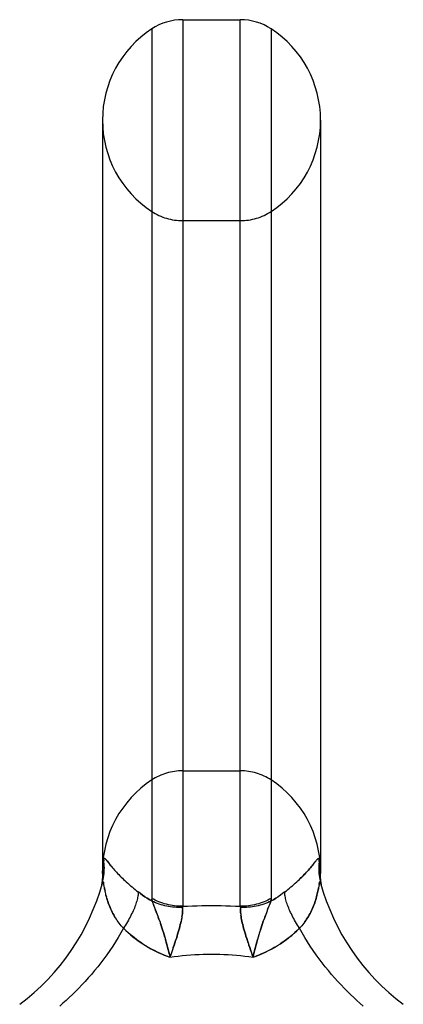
# Model space of a CAD drawing. Header units: inches. Extents: x 0 to 198, y 0 to 128.
# Tile 12 of 26: x 17.165 to 18.015, y 93.204 to 95.384. Entities that reach past the tile are written whole.
import ezdxf

# ---------------------------------------------------------------- set-up
doc = ezdxf.new("R2010")
doc.units = ezdxf.units.IN
doc.header["$LTSCALE"] = 10.872093
doc.header["$MEASUREMENT"] = 0
doc.linetypes.add('HIDDEN', pattern=[0.2, 0.1, -0.1])
doc.layers.get('0').update_dxf_attribs({"linetype": 'CONTINUOUS'})
doc.layers.add('DEFAULT_2', color=8, linetype='HIDDEN')

msp = doc.modelspace()

# ---------------------------------------------------------------- linework, layer by layer
at = {"color": 7, "linetype": 'Continuous'}
for p, q in [((17.5263, 95.3845), (17.5263, 93.4214)), ((17.5263, 95.3845), (17.6538, 95.3845)), ((17.6538, 93.4214), (17.6538, 95.3845)), ((17.4579, 95.3641), (17.4579, 93.4389)), ((17.7222, 95.3641), (17.7222, 93.4389)), ((17.3486, 95.162), (17.3486, 93.499)), ((17.8316, 95.162), (17.8316, 93.499)), ((17.3489, 93.5001), (17.3491, 93.5018)), ((17.3491, 93.5018), (17.3492, 93.5038)), ((17.3492, 93.5038), (17.3495, 93.5064)), ((17.3495, 93.5064), (17.3498, 93.5098)), ((17.3498, 93.5098), (17.3503, 93.5144)), ((17.8298, 93.5144), (17.8303, 93.5098)), ((17.8303, 93.5098), (17.8307, 93.5064)), ((17.831, 93.5027), (17.8311, 93.5009)), ((17.8311, 93.5009), (17.8313, 93.4993)), ((17.3481, 93.4799), (17.348, 93.4789)), ((17.3486, 93.499), (17.3486, 93.4942)), ((17.3486, 93.4942), (17.3488, 93.4986)), ((17.3488, 93.4986), (17.3489, 93.5001)), ((17.8313, 93.4993), (17.8313, 93.4986)), ((17.8313, 93.4986), (17.8315, 93.4942)), ((17.8315, 93.4942), (17.8316, 93.499)), ((17.8315, 93.4932), (17.8315, 93.4942)), ((17.3464, 93.4683), (17.3463, 93.4679)), ((17.3465, 93.469), (17.3464, 93.4683)), ((17.3467, 93.4699), (17.3465, 93.469)), ((17.3469, 93.4708), (17.3467, 93.4699)), ((17.347, 93.4718), (17.3469, 93.4708)), ((17.3472, 93.4727), (17.347, 93.4718)), ((17.3473, 93.4737), (17.3472, 93.4727)), ((17.3475, 93.4747), (17.3473, 93.4737)), ((17.3476, 93.4757), (17.3475, 93.4747)), ((17.3477, 93.4767), (17.3476, 93.4757)), ((17.3479, 93.4778), (17.3477, 93.4767)), ((17.348, 93.4789), (17.3479, 93.4778)), ((17.353, 93.4625), (17.3518, 93.4695)), ((17.8334, 93.4699), (17.8332, 93.4709)), ((17.8336, 93.4689), (17.8334, 93.4699)), ((17.8338, 93.4678), (17.8336, 93.4689)), ((17.3431, 93.4549), (17.3428, 93.4541)), ((17.8372, 93.4544), (17.837, 93.455)), ((17.8373, 93.454), (17.8371, 93.4548)), ((17.4587, 93.433), (17.4626, 93.4228)), ((17.4626, 93.4228), (17.4663, 93.413)), ((17.7151, 93.4165), (17.7124, 93.4092)), ((17.4663, 93.413), (17.4692, 93.4053)), ((17.7095, 93.4013), (17.7064, 93.3927)), ((17.7124, 93.4092), (17.7095, 93.4013)), ((17.6804, 93.3142), (17.6823, 93.3089))]:
    msp.add_line(p, q, dxfattribs=at)
for points in [[(17.3484, 93.473), (17.3495, 93.4771), (17.3504, 93.4813), (17.3511, 93.4855), (17.3518, 93.4897), (17.3522, 93.494), (17.3526, 93.4982), (17.3527, 93.5025), (17.3528, 93.5067), (17.3526, 93.511), (17.3524, 93.5153), (17.352, 93.5195), (17.3514, 93.5237)], [(17.3503, 93.5144), (17.351, 93.5202), (17.3514, 93.5237)], [(17.3514, 93.5237), (17.3515, 93.5243), (17.3516, 93.5248), (17.3516, 93.5253), (17.3517, 93.5257), (17.3518, 93.526), (17.3519, 93.5264), (17.3521, 93.5266), (17.3522, 93.5269), (17.3523, 93.5271), (17.3525, 93.5272), (17.3526, 93.5273), (17.3528, 93.5274), (17.353, 93.5275), (17.3532, 93.5275), (17.3535, 93.5274), (17.3537, 93.5273), (17.354, 93.5271), (17.3544, 93.5269), (17.3548, 93.5265), (17.3552, 93.5261), (17.3557, 93.5256), (17.3562, 93.525), (17.3569, 93.5242), (17.3576, 93.5234), (17.3584, 93.5223), (17.3594, 93.5211), (17.3629, 93.5166)], [(17.8208, 93.5211), (17.8217, 93.5223), (17.8225, 93.5234), (17.8233, 93.5242), (17.8239, 93.525), (17.8244, 93.5256), (17.8249, 93.5261), (17.8254, 93.5265), (17.8257, 93.5269), (17.8261, 93.5271), (17.8264, 93.5273), (17.8267, 93.5274), (17.8269, 93.5275), (17.8271, 93.5275), (17.8273, 93.5274), (17.8275, 93.5273), (17.8276, 93.5272), (17.8278, 93.5271), (17.8279, 93.5269), (17.8281, 93.5266), (17.8282, 93.5264), (17.8283, 93.526), (17.8284, 93.5257), (17.8285, 93.5253), (17.8286, 93.5248), (17.8287, 93.5243), (17.8287, 93.5237)], [(17.8287, 93.5237), (17.8282, 93.5195), (17.8278, 93.5153), (17.8275, 93.511), (17.8274, 93.5067), (17.8274, 93.5025), (17.8276, 93.4982), (17.8279, 93.494), (17.8284, 93.4897), (17.829, 93.4855), (17.8298, 93.4813), (17.8307, 93.4771), (17.8317, 93.473)], [(17.8287, 93.5237), (17.8295, 93.5171), (17.8298, 93.5144)], [(17.3629, 93.5166), (17.3643, 93.5148), (17.3658, 93.5129), (17.3675, 93.5108), (17.3692, 93.5087), (17.3711, 93.5065), (17.3731, 93.5041), (17.3752, 93.5017), (17.3775, 93.4993), (17.3798, 93.4967), (17.3822, 93.4942), (17.3847, 93.4916), (17.3873, 93.4889), (17.39, 93.4863), (17.3927, 93.4836), (17.3955, 93.4809), (17.3984, 93.4782), (17.4014, 93.4754), (17.4045, 93.4727), (17.4076, 93.4699), (17.4108, 93.4671), (17.4141, 93.4644), (17.4174, 93.4616), (17.4208, 93.4588), (17.4243, 93.456), (17.4278, 93.4532)], [(17.7523, 93.4532), (17.7559, 93.456), (17.7593, 93.4588), (17.7627, 93.4616), (17.7661, 93.4644), (17.7693, 93.4671), (17.7725, 93.4699), (17.7756, 93.4727), (17.7787, 93.4754), (17.7817, 93.4782), (17.7846, 93.4809), (17.7874, 93.4836), (17.7902, 93.4863), (17.7929, 93.4889), (17.7954, 93.4916), (17.7979, 93.4942), (17.8004, 93.4967), (17.8027, 93.4993), (17.8049, 93.5017), (17.807, 93.5041), (17.809, 93.5065), (17.8109, 93.5087), (17.8127, 93.5108), (17.8143, 93.5129), (17.8158, 93.5148), (17.8173, 93.5166), (17.8208, 93.5211)], [(17.8307, 93.5064), (17.8309, 93.5038), (17.831, 93.5027)], [(17.3485, 93.4863), (17.3485, 93.4857), (17.3485, 93.4851), (17.3484, 93.4845), (17.3484, 93.4839), (17.3484, 93.4833), (17.3483, 93.4827), (17.3483, 93.4822), (17.3482, 93.4816), (17.3482, 93.4811), (17.3481, 93.4805), (17.3481, 93.4799)], [(17.3486, 93.4942), (17.3486, 93.4934), (17.3486, 93.4927), (17.3486, 93.492), (17.3486, 93.4913), (17.3486, 93.4907), (17.3486, 93.49), (17.3486, 93.4894), (17.3486, 93.4888), (17.3486, 93.4881), (17.3486, 93.4875), (17.3485, 93.4869), (17.3485, 93.4863)], [(17.8332, 93.4709), (17.8331, 93.472), (17.833, 93.4725), (17.8329, 93.4731), (17.8328, 93.4736), (17.8327, 93.4742), (17.8327, 93.4748), (17.8326, 93.4753), (17.8325, 93.4759), (17.8324, 93.4765), (17.8324, 93.4771), (17.8323, 93.4777), (17.8322, 93.4783), (17.8322, 93.4789), (17.8321, 93.4795), (17.832, 93.4801), (17.832, 93.4807), (17.8319, 93.4814), (17.8319, 93.482), (17.8318, 93.4826), (17.8318, 93.4833), (17.8317, 93.4839), (17.8317, 93.4846), (17.8317, 93.4853), (17.8316, 93.486), (17.8316, 93.4866), (17.8316, 93.4873), (17.8316, 93.488), (17.8315, 93.4887), (17.8315, 93.4895), (17.8315, 93.4902), (17.8315, 93.4909), (17.8315, 93.4917), (17.8315, 93.4924), (17.8315, 93.4932)], [(17.3518, 93.4695), (17.3516, 93.4708), (17.3514, 93.4719), (17.3512, 93.4728), (17.351, 93.4736), (17.3508, 93.4742), (17.3507, 93.4748), (17.3505, 93.4752), (17.3504, 93.4756), (17.3503, 93.4758), (17.3501, 93.476), (17.35, 93.4761), (17.3499, 93.4761), (17.3497, 93.4761), (17.3496, 93.476), (17.3494, 93.4758), (17.3493, 93.4755), (17.3491, 93.4752), (17.349, 93.4748), (17.3488, 93.4743), (17.3486, 93.4737), (17.3484, 93.473)], [(17.3951, 93.3728), (17.3927, 93.3756), (17.3903, 93.3784), (17.388, 93.3812), (17.3858, 93.3841), (17.3836, 93.387), (17.3815, 93.39), (17.3794, 93.393), (17.3774, 93.3961), (17.3755, 93.3992), (17.3736, 93.4024), (17.3719, 93.4056), (17.3701, 93.4088), (17.3685, 93.4121), (17.3669, 93.4154), (17.3654, 93.4188), (17.364, 93.4222), (17.3627, 93.4256), (17.3614, 93.429), (17.3603, 93.4325), (17.3592, 93.4359), (17.3582, 93.4392), (17.3573, 93.4426), (17.3564, 93.4458), (17.3557, 93.449), (17.355, 93.452), (17.3544, 93.4549), (17.3539, 93.4576), (17.3534, 93.4602), (17.353, 93.4625)], [(17.8284, 93.4695), (17.8272, 93.4625), (17.8267, 93.4602), (17.8263, 93.4576), (17.8257, 93.4549), (17.8251, 93.452), (17.8244, 93.449), (17.8237, 93.4458), (17.8229, 93.4426), (17.8219, 93.4392), (17.8209, 93.4359), (17.8199, 93.4325), (17.8187, 93.429), (17.8174, 93.4256), (17.8161, 93.4222), (17.8147, 93.4188), (17.8132, 93.4154), (17.8116, 93.4121), (17.81, 93.4088), (17.8083, 93.4056), (17.8065, 93.4024), (17.8046, 93.3992), (17.8027, 93.3961), (17.8007, 93.393), (17.7987, 93.39), (17.7965, 93.387), (17.7944, 93.3841), (17.7921, 93.3812), (17.7898, 93.3784), (17.7875, 93.3756), (17.785, 93.3728)], [(17.8317, 93.473), (17.8315, 93.4737), (17.8313, 93.4743), (17.8312, 93.4748), (17.831, 93.4752), (17.8308, 93.4755), (17.8307, 93.4758), (17.8305, 93.476), (17.8304, 93.4761), (17.8303, 93.4761), (17.8301, 93.4761), (17.83, 93.476), (17.8299, 93.4758), (17.8297, 93.4756), (17.8296, 93.4752), (17.8294, 93.4748), (17.8293, 93.4742), (17.8291, 93.4736), (17.829, 93.4728), (17.8288, 93.4719), (17.8286, 93.4708), (17.8284, 93.4695)], [(17.4278, 93.4532), (17.4277, 93.451), (17.4276, 93.4486), (17.4273, 93.4462), (17.427, 93.4437), (17.4265, 93.4411), (17.4259, 93.4384), (17.4253, 93.4357), (17.4245, 93.4328), (17.4236, 93.4299), (17.4227, 93.4269), (17.4216, 93.4239), (17.4204, 93.4208), (17.4192, 93.4176), (17.4178, 93.4144), (17.4164, 93.4111), (17.4149, 93.4078), (17.4132, 93.4044), (17.4115, 93.401), (17.4098, 93.3975), (17.4079, 93.3941), (17.4059, 93.3906), (17.4039, 93.387), (17.4018, 93.3835), (17.3996, 93.3799), (17.3974, 93.3764), (17.3951, 93.3728)], [(17.4587, 93.433), (17.4532, 93.4361), (17.4478, 93.4392), (17.4426, 93.4426), (17.4375, 93.446), (17.4326, 93.4495), (17.4278, 93.4532)], [(17.4579, 93.4389), (17.4579, 93.438), (17.458, 93.4371), (17.4581, 93.4361), (17.4582, 93.4351), (17.4584, 93.4341), (17.4587, 93.433)], [(17.5263, 93.4214), (17.5218, 93.4214), (17.5173, 93.4216), (17.5128, 93.422), (17.5083, 93.4225), (17.5038, 93.4231), (17.4994, 93.4239), (17.495, 93.4248), (17.4906, 93.4259), (17.4863, 93.427), (17.482, 93.4284), (17.4778, 93.4298), (17.4737, 93.4314), (17.4696, 93.4331), (17.4656, 93.4349), (17.4617, 93.4369), (17.4579, 93.4389)], [(17.7222, 93.4389), (17.7184, 93.4369), (17.7145, 93.4349), (17.7105, 93.4331), (17.7064, 93.4314), (17.7023, 93.4298), (17.6981, 93.4284), (17.6938, 93.427), (17.6895, 93.4259), (17.6852, 93.4248), (17.6808, 93.4239), (17.6763, 93.4231), (17.6719, 93.4225), (17.6674, 93.422), (17.6629, 93.4216), (17.6584, 93.4214), (17.6538, 93.4214)], [(17.7523, 93.4532), (17.7476, 93.4495), (17.7426, 93.446), (17.7375, 93.4426), (17.7323, 93.4392), (17.727, 93.4361), (17.7215, 93.433)], [(17.7222, 93.4389), (17.7222, 93.438), (17.7222, 93.4371), (17.7221, 93.4361), (17.7219, 93.4351), (17.7217, 93.4341), (17.7215, 93.433)], [(17.785, 93.3728), (17.7827, 93.3764), (17.7805, 93.3799), (17.7783, 93.3835), (17.7762, 93.387), (17.7742, 93.3906), (17.7722, 93.3941), (17.7704, 93.3975), (17.7686, 93.401), (17.7669, 93.4044), (17.7653, 93.4078), (17.7637, 93.4111), (17.7623, 93.4144), (17.761, 93.4176), (17.7597, 93.4208), (17.7585, 93.4239), (17.7575, 93.4269), (17.7565, 93.4299), (17.7556, 93.4328), (17.7549, 93.4357), (17.7542, 93.4384), (17.7536, 93.4411), (17.7532, 93.4437), (17.7528, 93.4462), (17.7525, 93.4486), (17.7524, 93.451), (17.7523, 93.4532)], [(17.5261, 93.4188), (17.5216, 93.4187), (17.5172, 93.4187), (17.5127, 93.4189), (17.5083, 93.4192), (17.5039, 93.4196), (17.4995, 93.4202), (17.4952, 93.4209), (17.4909, 93.4217), (17.4867, 93.4227), (17.4825, 93.4238), (17.4783, 93.425), (17.4743, 93.4264), (17.4702, 93.4278), (17.4663, 93.4294), (17.4624, 93.4312), (17.4587, 93.433)], [(17.5261, 93.4188), (17.5261, 93.4168), (17.5261, 93.4148), (17.5261, 93.4125), (17.526, 93.4101), (17.5258, 93.4076), (17.5255, 93.4048), (17.5251, 93.4019), (17.5246, 93.3987), (17.5241, 93.3955), (17.5235, 93.3921), (17.5227, 93.3885), (17.5219, 93.3848), (17.521, 93.381), (17.52, 93.377), (17.5189, 93.3729), (17.5177, 93.3686), (17.5165, 93.3642), (17.5151, 93.3597), (17.5137, 93.3551), (17.5122, 93.3503), (17.5106, 93.3454), (17.5089, 93.3403), (17.5072, 93.3352), (17.5054, 93.33), (17.5036, 93.3248)], [(17.5263, 93.4214), (17.5262, 93.4209), (17.5261, 93.4205), (17.5261, 93.4201), (17.5261, 93.4197), (17.5261, 93.4192), (17.5261, 93.4188)], [(17.5263, 93.4214), (17.537, 93.4219), (17.5477, 93.4224), (17.5583, 93.4227), (17.5689, 93.423), (17.5795, 93.4231), (17.5901, 93.4232)], [(17.5901, 93.4232), (17.6006, 93.4231), (17.6112, 93.423), (17.6218, 93.4227), (17.6325, 93.4224), (17.6431, 93.4219), (17.6538, 93.4214)], [(17.6538, 93.4214), (17.6539, 93.4209), (17.654, 93.4205), (17.654, 93.4201), (17.6541, 93.4197), (17.6541, 93.4192), (17.6541, 93.4188)], [(17.6541, 93.4188), (17.654, 93.4168), (17.654, 93.4148), (17.654, 93.4125), (17.6542, 93.4101), (17.6544, 93.4076), (17.6547, 93.4048), (17.655, 93.4019), (17.6555, 93.3987), (17.656, 93.3955), (17.6567, 93.3921), (17.6574, 93.3885), (17.6582, 93.3848), (17.6591, 93.381), (17.6601, 93.377), (17.6612, 93.3729), (17.6624, 93.3686), (17.6637, 93.3642), (17.665, 93.3597), (17.6664, 93.355), (17.668, 93.3503), (17.6696, 93.3453), (17.6712, 93.3403), (17.6729, 93.3352), (17.6747, 93.33), (17.6766, 93.3248), (17.6804, 93.3142)], [(17.7215, 93.433), (17.7177, 93.4312), (17.7138, 93.4294), (17.7099, 93.4278), (17.7059, 93.4264), (17.7018, 93.425), (17.6977, 93.4238), (17.6935, 93.4227), (17.6892, 93.4217), (17.6849, 93.4209), (17.6806, 93.4202), (17.6762, 93.4196), (17.6718, 93.4192), (17.6674, 93.4189), (17.663, 93.4187), (17.6585, 93.4187), (17.6541, 93.4188)], [(17.7215, 93.433), (17.7197, 93.4283), (17.7151, 93.4165)], [(17.4692, 93.4053), (17.4722, 93.3971), (17.4737, 93.3927), (17.4753, 93.3882), (17.4769, 93.3836), (17.4786, 93.3789), (17.4802, 93.374), (17.4818, 93.369), (17.4835, 93.3638), (17.4851, 93.3586), (17.4867, 93.3533), (17.4883, 93.3479), (17.4898, 93.3424), (17.4913, 93.3368), (17.4928, 93.3313), (17.4941, 93.3256), (17.4955, 93.32), (17.4967, 93.3144), (17.4979, 93.3089)], [(17.7064, 93.3927), (17.7048, 93.3882), (17.7032, 93.3836), (17.7016, 93.3789), (17.6999, 93.374), (17.6983, 93.369), (17.6967, 93.3638), (17.695, 93.3586), (17.6934, 93.3533), (17.6919, 93.3479), (17.6903, 93.3424), (17.6888, 93.3368), (17.6874, 93.3312), (17.686, 93.3256), (17.6847, 93.32), (17.6834, 93.3144), (17.6823, 93.3089)], [(17.3951, 93.3728), (17.3894, 93.3626), (17.3835, 93.3525), (17.3774, 93.3426), (17.3712, 93.3329), (17.3648, 93.3234), (17.3583, 93.3141), (17.3517, 93.305), (17.345, 93.2962), (17.3382, 93.2875), (17.3313, 93.279), (17.3243, 93.2708), (17.3173, 93.2628), (17.3103, 93.255), (17.3032, 93.2474), (17.2962, 93.2401), (17.2891, 93.233), (17.2821, 93.2261), (17.2751, 93.2194), (17.2681, 93.213), (17.2612, 93.2067), (17.2544, 93.2007)], [(17.3951, 93.3728), (17.4002, 93.3679), (17.4053, 93.3632), (17.4106, 93.3586), (17.4159, 93.3541), (17.4213, 93.3499), (17.4269, 93.3458), (17.4324, 93.3418), (17.4381, 93.338), (17.4438, 93.3344), (17.4496, 93.3309), (17.4555, 93.3276), (17.4614, 93.3245), (17.4674, 93.3215), (17.4734, 93.3187), (17.4795, 93.316), (17.4856, 93.3135), (17.4917, 93.3111), (17.4979, 93.3089)], [(17.6823, 93.3089), (17.6892, 93.3114), (17.6961, 93.3141), (17.703, 93.317), (17.7098, 93.3201), (17.7165, 93.3233), (17.7232, 93.3268), (17.7298, 93.3305), (17.7363, 93.3344), (17.7427, 93.3385), (17.7491, 93.3428), (17.7554, 93.3473), (17.7615, 93.352), (17.7676, 93.3569), (17.7735, 93.362), (17.7793, 93.3673), (17.785, 93.3728)], [(17.9258, 93.2007), (17.9189, 93.2067), (17.912, 93.213), (17.905, 93.2194), (17.898, 93.2261), (17.891, 93.233), (17.8839, 93.2401), (17.8769, 93.2474), (17.8698, 93.255), (17.8628, 93.2628), (17.8558, 93.2708), (17.8489, 93.279), (17.842, 93.2875), (17.8351, 93.2962), (17.8284, 93.3051), (17.8218, 93.3141), (17.8153, 93.3234), (17.8089, 93.3329), (17.8027, 93.3426), (17.7966, 93.3525), (17.7907, 93.3626), (17.785, 93.3728)], [(17.5036, 93.3248), (17.4998, 93.3142), (17.4979, 93.3089)], [(17.4979, 93.3089), (17.5072, 93.3102), (17.5165, 93.3113), (17.5258, 93.3123), (17.535, 93.3132), (17.5442, 93.3139), (17.5535, 93.3145), (17.5626, 93.315), (17.5718, 93.3153), (17.581, 93.3155), (17.5901, 93.3156)], [(17.5901, 93.3156), (17.5992, 93.3155), (17.6083, 93.3153), (17.6175, 93.315), (17.6267, 93.3145), (17.6359, 93.3139), (17.6451, 93.3132), (17.6544, 93.3123), (17.6637, 93.3113), (17.673, 93.3102), (17.6823, 93.3089)]]:
    msp.add_lwpolyline(points, dxfattribs=at)
for centre, radius, start, end in [((17.5263, 95.2595), 0.125, 90, 123.1848), ((17.6538, 95.2595), 0.125, 56.8152, 90), ((17.5901, 95.162), 0.2415, 123.1848, 180), ((17.5901, 95.162), 0.2415, 0, 56.8152), ((16.8662, 93.6051), 0.5, 306.7414, 344.6791), ((18.3139, 93.6051), 0.5, 195.3209, 233.2586)]:
    msp.add_arc(centre, radius, start, end, dxfattribs=at)
at = {"layer": 'DEFAULT_2', "color": 8, "linetype": 'HIDDEN'}
for p, q in [((17.5263, 94.9395), (17.6538, 94.9395)), ((17.5263, 93.7215), (17.6538, 93.7215)), ((17.8269, 93.5275), (17.8267, 93.5274)), ((17.349, 93.5009), (17.3489, 93.5001)), ((17.3492, 93.5039), (17.3491, 93.5027)), ((17.3495, 93.5065), (17.3493, 93.505)), ((17.35, 93.5119), (17.3498, 93.5098)), ((17.3731, 93.5041), (17.3711, 93.5065)), ((17.8217, 93.5223), (17.8208, 93.5211)), ((17.8303, 93.5098), (17.8301, 93.512)), ((17.8307, 93.5064), (17.8305, 93.508)), ((17.8309, 93.5038), (17.8308, 93.5051)), ((17.831, 93.5027), (17.831, 93.5028)), ((17.8311, 93.5009), (17.8311, 93.5009)), ((17.348, 93.4794), (17.348, 93.4789)), ((17.3484, 93.4845), (17.3484, 93.4845)), ((17.3484, 93.4839), (17.3484, 93.4839)), ((17.3485, 93.4869), (17.3485, 93.4869)), ((17.3485, 93.4863), (17.3485, 93.4863)), ((17.3485, 93.4857), (17.3485, 93.4857)), ((17.3485, 93.4851), (17.3485, 93.4851)), ((17.3487, 93.4959), (17.3486, 93.4952)), ((17.3486, 93.4952), (17.3486, 93.4945)), ((17.3486, 93.4945), (17.3486, 93.4942)), ((17.3486, 93.4942), (17.3486, 93.4942)), ((17.3486, 93.4934), (17.3486, 93.4927)), ((17.3486, 93.4888), (17.3486, 93.4887)), ((17.3486, 93.4881), (17.3486, 93.4881)), ((17.3486, 93.4875), (17.3486, 93.4875)), ((17.3488, 93.4974), (17.3487, 93.4963)), ((17.3488, 93.4986), (17.3488, 93.4974)), ((17.8313, 93.4993), (17.8313, 93.4993)), ((17.8314, 93.4974), (17.8313, 93.4986)), ((17.8314, 93.4963), (17.8314, 93.4974)), ((17.8315, 93.4952), (17.8315, 93.4959)), ((17.8315, 93.4945), (17.8315, 93.4952)), ((17.8315, 93.4924), (17.8315, 93.4924)), ((17.8315, 93.4907), (17.8315, 93.4909)), ((17.8315, 93.4902), (17.8315, 93.4902)), ((17.8316, 93.488), (17.8316, 93.488)), ((17.8317, 93.4853), (17.8316, 93.4859)), ((17.8319, 93.4814), (17.8319, 93.4814)), ((17.3469, 93.4712), (17.3469, 93.4708)), ((17.3471, 93.4722), (17.347, 93.4718)), ((17.3472, 93.4731), (17.3472, 93.4727)), ((17.3474, 93.4741), (17.3473, 93.4737)), ((17.3475, 93.4751), (17.3475, 93.4747)), ((17.3477, 93.4762), (17.3476, 93.4757)), ((17.3478, 93.4772), (17.3477, 93.4767)), ((17.3479, 93.4783), (17.3479, 93.4778)), ((17.8322, 93.4782), (17.8322, 93.4783)), ((17.8331, 93.4717), (17.833, 93.4721)), ((17.8333, 93.4705), (17.8332, 93.4709)), ((17.8335, 93.4697), (17.8334, 93.4699)), ((17.8337, 93.4686), (17.8335, 93.4693)), ((17.3428, 93.4541), (17.3428, 93.454)), ((17.3428, 93.4541), (17.3428, 93.454)), ((17.3428, 93.454), (17.3428, 93.454)), ((17.3564, 93.4458), (17.3573, 93.4426)), ((17.4626, 93.4228), (17.4615, 93.4257)), ((17.465, 93.4165), (17.4637, 93.4198)), ((17.5261, 93.4188), (17.5261, 93.4192)), ((17.6541, 93.4188), (17.6541, 93.4192)), ((17.7138, 93.4129), (17.7151, 93.4165)), ((17.7197, 93.4283), (17.7206, 93.4308)), ((17.7215, 93.433), (17.7217, 93.4341)), ((17.4677, 93.4092), (17.4663, 93.413)), ((17.4692, 93.4053), (17.4677, 93.4092)), ((17.5235, 93.3921), (17.5241, 93.3955)), ((17.708, 93.3971), (17.7095, 93.4013)), ((17.4979, 93.3089), (17.4998, 93.3142)), ((17.6823, 93.3089), (17.6804, 93.3142)), ((17.8769, 93.2474), (17.8839, 93.2401))]:
    msp.add_line(p, q, dxfattribs=at)
for points in [[(17.3514, 93.5237), (17.351, 93.5202), (17.3506, 93.5171)], [(17.3528, 93.5274), (17.3526, 93.5273), (17.3525, 93.5272), (17.3523, 93.5271), (17.3522, 93.5269), (17.3521, 93.5266), (17.3519, 93.5264), (17.3518, 93.526)], [(17.3569, 93.5242), (17.3562, 93.525), (17.3557, 93.5256), (17.3552, 93.5261), (17.3548, 93.5265), (17.3544, 93.5269), (17.354, 93.5271), (17.3537, 93.5273), (17.3535, 93.5274), (17.3532, 93.5275), (17.353, 93.5275)], [(17.3616, 93.5182), (17.3594, 93.5211), (17.3584, 93.5223), (17.3576, 93.5234)], [(17.8249, 93.5261), (17.8244, 93.5256), (17.8239, 93.525)], [(17.8264, 93.5273), (17.8261, 93.5271), (17.8257, 93.5269), (17.8254, 93.5265)], [(17.8275, 93.5273), (17.8273, 93.5274), (17.8271, 93.5275)], [(17.8287, 93.5237), (17.8287, 93.5243), (17.8286, 93.5248), (17.8285, 93.5253), (17.8284, 93.5257), (17.8283, 93.526), (17.8282, 93.5264), (17.8281, 93.5266), (17.8279, 93.5269), (17.8278, 93.5271)], [(17.8298, 93.5144), (17.8295, 93.5171), (17.8287, 93.5237)], [(17.3692, 93.5087), (17.3675, 93.5108), (17.3658, 93.5129), (17.3643, 93.5148)], [(17.8143, 93.5129), (17.8127, 93.5108), (17.8109, 93.5087), (17.809, 93.5065), (17.807, 93.5041), (17.8049, 93.5017), (17.8027, 93.4993), (17.8004, 93.4967)], [(17.7979, 93.4942), (17.7954, 93.4916), (17.7929, 93.4889), (17.7902, 93.4863), (17.7874, 93.4836)], [(17.8315, 93.4942), (17.8315, 93.4942), (17.8315, 93.4945)], [(17.3493, 93.4755), (17.3494, 93.4758), (17.3496, 93.476), (17.3497, 93.4761), (17.3499, 93.4761), (17.35, 93.4761), (17.3501, 93.476)], [(17.3503, 93.4758), (17.3504, 93.4756), (17.3505, 93.4752), (17.3507, 93.4748), (17.3508, 93.4742), (17.351, 93.4736), (17.3512, 93.4728)], [(17.353, 93.4625), (17.3534, 93.4602), (17.3539, 93.4576), (17.3544, 93.4549)], [(17.7965, 93.387), (17.7987, 93.39), (17.8007, 93.393), (17.8027, 93.3961), (17.8046, 93.3992), (17.8065, 93.4024), (17.8083, 93.4056), (17.81, 93.4088), (17.8116, 93.4121), (17.8132, 93.4154), (17.8147, 93.4188), (17.8161, 93.4222), (17.8174, 93.4256), (17.8187, 93.429), (17.8199, 93.4325), (17.8209, 93.4359), (17.8219, 93.4392), (17.8229, 93.4426), (17.8237, 93.4458), (17.8244, 93.449), (17.8251, 93.452), (17.8257, 93.4549), (17.8263, 93.4577), (17.8267, 93.4602), (17.8272, 93.4625)], [(17.8284, 93.4695), (17.8286, 93.4708), (17.8288, 93.4719), (17.829, 93.4728), (17.8291, 93.4736)], [(17.8293, 93.4742), (17.8294, 93.4748), (17.8296, 93.4752), (17.8297, 93.4756), (17.8299, 93.4758), (17.83, 93.476)], [(17.8304, 93.4761), (17.8305, 93.476), (17.8307, 93.4758), (17.8308, 93.4755)], [(17.831, 93.4752), (17.8312, 93.4748), (17.8313, 93.4743), (17.8315, 93.4737)], [(17.3582, 93.4392), (17.3592, 93.4359), (17.3603, 93.4325), (17.3614, 93.429), (17.3627, 93.4256), (17.364, 93.4222), (17.3654, 93.4188), (17.3669, 93.4154)], [(17.4326, 93.4495), (17.4375, 93.446), (17.4426, 93.4426), (17.4478, 93.4392), (17.4532, 93.4361), (17.4587, 93.433)], [(17.4587, 93.433), (17.4584, 93.4341), (17.4582, 93.4351), (17.4581, 93.4361), (17.458, 93.4371)], [(17.7219, 93.4351), (17.7221, 93.4361), (17.7222, 93.4371)], [(17.727, 93.4361), (17.7323, 93.4392), (17.7375, 93.4426)], [(17.5261, 93.4205), (17.5262, 93.4209), (17.5263, 93.4214)], [(17.5261, 93.4148), (17.5261, 93.4168), (17.5261, 93.4188)], [(17.654, 93.4205), (17.6539, 93.4209), (17.6538, 93.4214)], [(17.6547, 93.4048), (17.6544, 93.4076), (17.6542, 93.4101), (17.654, 93.4125), (17.654, 93.4148), (17.654, 93.4168)], [(17.3685, 93.4121), (17.3701, 93.4088), (17.3719, 93.4056), (17.3736, 93.4024), (17.3755, 93.3992)], [(17.4753, 93.3882), (17.4737, 93.3927), (17.4722, 93.3971)], [(17.5246, 93.3987), (17.5251, 93.4019), (17.5255, 93.4048), (17.5258, 93.4076), (17.526, 93.4101), (17.5261, 93.4125)], [(17.6712, 93.3403), (17.6695, 93.3454), (17.668, 93.3503), (17.6664, 93.355), (17.665, 93.3597), (17.6637, 93.3642), (17.6624, 93.3686), (17.6612, 93.3729), (17.6601, 93.377), (17.6591, 93.381), (17.6582, 93.3848), (17.6574, 93.3885), (17.6567, 93.3921), (17.656, 93.3955), (17.6555, 93.3987), (17.655, 93.4019)], [(17.6983, 93.369), (17.6999, 93.374), (17.7016, 93.3789), (17.7032, 93.3836), (17.7048, 93.3882), (17.7064, 93.3927)], [(17.4867, 93.3533), (17.4851, 93.3586), (17.4835, 93.3638), (17.4818, 93.369), (17.4802, 93.374), (17.4786, 93.3789), (17.4769, 93.3836)], [(17.5054, 93.33), (17.5072, 93.3352), (17.5089, 93.3403), (17.5106, 93.3453), (17.5122, 93.3503), (17.5137, 93.355), (17.5151, 93.3597), (17.5165, 93.3642), (17.5177, 93.3686), (17.5189, 93.3729), (17.52, 93.377), (17.521, 93.381), (17.5219, 93.3848), (17.5227, 93.3885)], [(17.4381, 93.338), (17.4374, 93.3385), (17.431, 93.3428), (17.4248, 93.3473), (17.4186, 93.352), (17.4126, 93.3569), (17.4066, 93.362), (17.4008, 93.3673), (17.4002, 93.3679)], [(17.78, 93.3679), (17.7748, 93.3632), (17.7696, 93.3586), (17.7642, 93.3541), (17.7588, 93.3499), (17.7533, 93.3458), (17.7477, 93.3418), (17.742, 93.338)], [(17.4917, 93.3111), (17.4909, 93.3114), (17.484, 93.3141), (17.4772, 93.317), (17.4704, 93.3201), (17.4636, 93.3233), (17.457, 93.3268), (17.4504, 93.3305), (17.4496, 93.3309)], [(17.4967, 93.3144), (17.4955, 93.32), (17.4941, 93.3256), (17.4928, 93.3313), (17.4913, 93.3368), (17.4898, 93.3424), (17.4883, 93.3479)], [(17.6785, 93.3195), (17.6766, 93.3248), (17.6747, 93.33), (17.6729, 93.3352)], [(17.6823, 93.3089), (17.6834, 93.3144), (17.6847, 93.32), (17.686, 93.3256), (17.6874, 93.3313), (17.6888, 93.3368), (17.6903, 93.3424), (17.6919, 93.3479)], [(17.7305, 93.3309), (17.7246, 93.3276), (17.7187, 93.3245), (17.7127, 93.3215), (17.7067, 93.3187), (17.7007, 93.316), (17.6946, 93.3135), (17.6884, 93.3111)]]:
    msp.add_lwpolyline(points, dxfattribs=at)
for centre, radius, start, end in [((17.5901, 95.162), 0.2415, 180, 236.8152), ((17.5901, 95.162), 0.2415, 303.1848, 360), ((17.5263, 95.0645), 0.125, 236.8152, 270), ((17.6538, 95.0645), 0.125, 270, 303.1848), ((17.5263, 93.5965), 0.125, 90, 123.1848), ((17.6538, 93.5965), 0.125, 56.8152, 90), ((17.5901, 93.499), 0.2415, 123.1848, 180), ((17.5901, 93.499), 0.2415, 0, 56.8152)]:
    msp.add_arc(centre, radius, start, end, dxfattribs=at)

doc.saveas('drawing.dxf')
